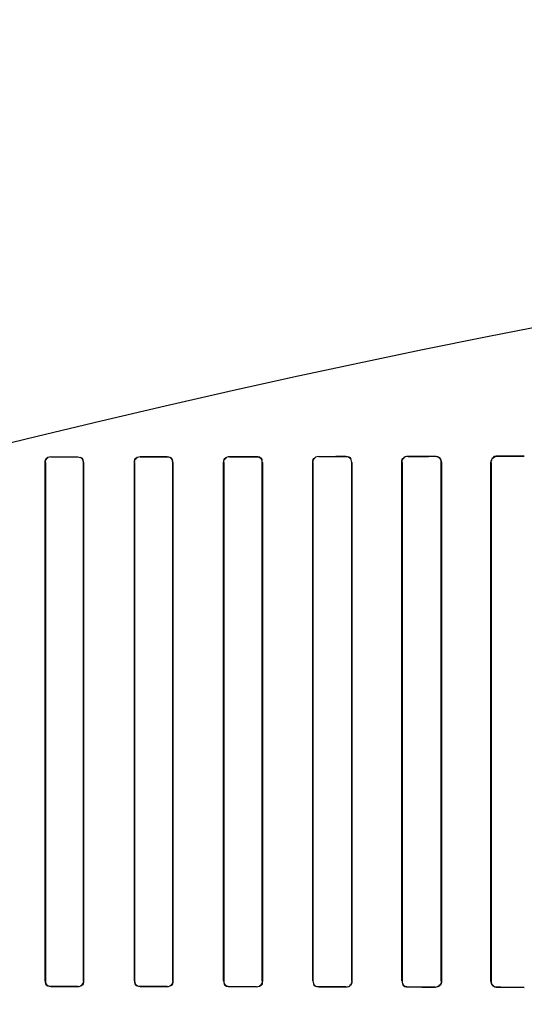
# Model space of a CAD drawing. Header units: millimetres. Extents: x 0 to 297, y 0 to 210.
# Tile 138 of 256: x 56.736 to 56.877, y 157.677 to 157.953. Entities that reach past the tile are written whole.
import ezdxf

# ---------------------------------------------------------------- set-up
doc = ezdxf.new("R2010")
doc.units = ezdxf.units.MM
doc.header["$LTSCALE"] = 16.335
doc.layers.get('0').update_dxf_attribs({"linetype": 'CONTINUOUS'})
for name, color, linetype in [('AXES_REF', 7, 'CONTINUOUS'), ('INTFCLR_1', 7, 'CONTINUOUS'), ('INTFCLR_72935', 7, 'CONTINUOUS')]:
    doc.layers.add(name, color=color, linetype=linetype)

msp = doc.modelspace()

# ---------------------------------------------------------------- linework, layer by layer
at = {"color": 7, "linetype": 'Continuous'}
for radius in [4.8479140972, 4.8475, 4.8164570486]:
    msp.add_circle((57.445730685, 154.9564782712), radius, dxfattribs=at)
msp.add_arc((57.445730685, 154.9564782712), 4.8, 278.2771290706, 261.7228709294, dxfattribs=at)
at = {"layer": 'AXES_REF', "color": 9, "linetype": 'Continuous'}
for radius in [4.4222561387, 2.9642884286]:
    msp.add_circle((57.445730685, 154.9564782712), radius, dxfattribs=at)
at = {"layer": 'AXES_REF', "color": 7, "linetype": 'Continuous'}
msp.add_arc((57.445730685, 154.9564782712), 4.91, 143.2753778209, 36.724622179, dxfattribs=at)
at = {"layer": 'INTFCLR_1', "color": 9, "linetype": 'Continuous'}
for p, q in [((56.7443408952, 157.8305842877), (56.7443408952, 157.830530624)), ((56.7518408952, 157.8305367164), (56.7518408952, 157.8305907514)), ((56.7693408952, 157.8306091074), (56.7693408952, 157.8305539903)), ((56.7768408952, 157.8305627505), (56.7768408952, 157.8306184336)), ((56.7943408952, 157.8306438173), (56.7943408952, 157.8305865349)), ((56.8018408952, 157.830598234), (56.8018408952, 157.8306563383)), ((56.81934089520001, 157.830689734), (56.81934089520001, 157.8306293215)), ((56.82684089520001, 157.8306443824), (56.82684089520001, 157.8307059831)), ((56.84434089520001, 157.8307489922), (56.84434089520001, 157.8306840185)), ((56.85184089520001, 157.8307031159), (56.85184089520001, 157.8307698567)), ((56.8693408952, 157.8308252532), (56.8693408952, 157.8307533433)), ((56.7427826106, 157.8289711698), (56.7427290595, 157.8289711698)), ((56.7534619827, 157.8289711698), (56.7534078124, 157.8289711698)), ((56.7677598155, 157.8289711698), (56.7677048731, 157.8289711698)), ((56.778490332, 157.8289711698), (56.7784344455, 157.8289711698)), ((56.7927279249, 157.8289711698), (56.7926708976, 157.8289711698)), ((56.8035290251, 157.8289711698), (56.80347062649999, 157.8289711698)), ((56.81768592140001, 157.8289711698), (56.8176258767, 157.8289711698)), ((56.8285796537, 157.8289711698), (56.82851762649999, 157.8289711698)), ((56.8426322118, 157.8289711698), (56.84256778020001, 157.8289711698)), ((56.8536448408, 157.8289711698), (56.85357745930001, 157.8289711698)), ((56.8675642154, 157.8289711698), (56.8674931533, 157.8289711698)), ((56.7427290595, 157.6839711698), (56.7427826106, 157.6839711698)), ((56.7534078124, 157.6839711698), (56.7534619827, 157.6839711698)), ((56.7677048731, 157.6839711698), (56.7677598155, 157.6839711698)), ((56.7784344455, 157.6839711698), (56.778490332, 157.6839711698)), ((56.7926708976, 157.6839711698), (56.7927279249, 157.6839711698)), ((56.80347062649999, 157.6839711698), (56.8035290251, 157.6839711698)), ((56.8176258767, 157.6839711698), (56.81768592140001, 157.6839711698)), ((56.82851762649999, 157.6839711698), (56.8285796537, 157.6839711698)), ((56.84256778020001, 157.6839711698), (56.8426322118, 157.6839711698)), ((56.85357745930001, 157.6839711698), (56.8536448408, 157.6839711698)), ((56.8674931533, 157.6839711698), (56.8675642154, 157.6839711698)), ((56.7443408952, 157.6824117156), (56.7443408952, 157.6823580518)), ((56.7518408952, 157.6823515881), (56.7518408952, 157.6824056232)), ((56.7693408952, 157.6823883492), (56.7693408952, 157.6823332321)), ((56.7768408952, 157.6823239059), (56.7768408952, 157.682379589)), ((56.7943408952, 157.6823558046), (56.7943408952, 157.6822985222)), ((56.8018408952, 157.6822860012), (56.8018408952, 157.6823441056)), ((56.81934089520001, 157.682313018), (56.81934089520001, 157.6822526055)), ((56.82684089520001, 157.6822363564), (56.82684089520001, 157.6822979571)), ((56.84434089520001, 157.682258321), (56.84434089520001, 157.6821933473)), ((56.85184089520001, 157.6821724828), (56.85184089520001, 157.6822392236)), ((56.8693408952, 157.6821889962), (56.8693408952, 157.6821170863))]:
    msp.add_line(p, q, dxfattribs=at)
at = {"layer": 'INTFCLR_1', "color": 6, "linetype": 'Continuous'}
for p, q in [((56.7427290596, 157.6839711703), (56.7427290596, 157.8289711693)), ((56.7427826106, 157.68397117), (56.7427826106, 157.8289711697)), ((56.7534078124, 157.8289711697), (56.7534078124, 157.68397117)), ((56.7534619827, 157.8289711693), (56.7534619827, 157.6839711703)), ((56.7677048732, 157.6839711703), (56.7677048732, 157.8289711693)), ((56.7677598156, 157.68397117), (56.7677598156, 157.8289711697)), ((56.7784344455, 157.8289711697), (56.7784344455, 157.68397117)), ((56.7784903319, 157.8289711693), (56.7784903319, 157.6839711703)), ((56.7926708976, 157.6839711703), (56.7926708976, 157.8289711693)), ((56.792727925, 157.68397117), (56.792727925, 157.8289711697)), ((56.80347062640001, 157.8289711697), (56.80347062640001, 157.68397117)), ((56.803529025, 157.8289711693), (56.803529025, 157.6839711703)), ((56.8176258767, 157.6839711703), (56.8176258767, 157.8289711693)), ((56.81768592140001, 157.68397117), (56.81768592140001, 157.8289711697)), ((56.8285176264, 157.8289711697), (56.8285176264, 157.68397117)), ((56.8285796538, 157.8289711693), (56.8285796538, 157.6839711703)), ((56.84256778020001, 157.6839711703), (56.84256778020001, 157.8289711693)), ((56.8426322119, 157.68397117), (56.8426322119, 157.8289711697)), ((56.85357745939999, 157.8289711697), (56.85357745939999, 157.68397117)), ((56.8536448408, 157.8289711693), (56.8536448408, 157.6839711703)), ((56.8674931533, 157.6839711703), (56.8674931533, 157.8289711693)), ((56.8675642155, 157.68397117), (56.8675642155, 157.8289711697))]:
    msp.add_line(p, q, dxfattribs=at)
for centre, major_axis, ratio, start_param, end_param in [((56.68559089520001, 157.8314711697), (0.2607760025, 0), 0.0034906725, -1.3435565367, -1.313931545), ((56.68559089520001, 157.8314711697), (0.2757760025, 0), 0.0034906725, -1.3561158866, -1.328192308), ((56.68559089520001, 157.8314711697), (0.2607760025, 0), 0.0034906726, -1.2438455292, -1.2133136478), ((56.68559089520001, 157.8314711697), (0.2757760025, 0), 0.0034906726, -1.2622347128, -1.2335556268), ((56.68559089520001, 157.8314711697), (0.2607760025, 0), 0.0034906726, -1.140627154, -1.1087454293), ((56.68559089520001, 157.8314711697), (0.2757760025, 0), 0.0034906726, -1.165444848, -1.1356558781), ((56.68559089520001, 157.8314711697), (0.2607760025, 0), 0.0034906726, -1.0322457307, -0.9983944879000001), ((56.68559089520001, 157.8314711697), (0.2757760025, 0), 0.0034906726, -1.0644388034, -1.0330623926), ((56.68559089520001, 157.8314711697), (0.2607760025, 0), 0.0034906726, -0.9162996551, -0.8795209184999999), ((56.68559089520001, 157.8314711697), (0.2757760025, 0), 0.0034906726, -0.9573995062, -0.9237350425), ((56.68559089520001, 157.8314711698), (0.2607760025, 0), 0.0034906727, -0.7888979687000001, -0.7475038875), ((56.68559089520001, 157.8314711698), (0.2757760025, 0), 0.0034906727, -0.8415583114, -0.8044638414), ((56.68559089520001, 157.6814711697), (0.2757760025, 0), 0.0034906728, 1.328192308, 1.3561158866), ((56.68559089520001, 157.6814711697), (0.2607760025, 0), 0.0034906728, 1.313931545, 1.3435565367), ((56.68559089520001, 157.6814711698), (0.2757760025, 0), 0.0034906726, 1.2335556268, 1.2622347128), ((56.68559089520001, 157.6814711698), (0.2607760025, 0), 0.0034906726, 1.2133136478, 1.2438455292), ((56.68559089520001, 157.6814711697), (0.2757760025, 0), 0.0034906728, 1.1356558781, 1.165444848), ((56.68559089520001, 157.6814711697), (0.2607760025, 0), 0.0034906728, 1.1087454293, 1.140627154), ((56.68559089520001, 157.6814711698), (0.2757760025, 0), 0.0034906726, 1.0330623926, 1.0644388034), ((56.68559089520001, 157.6814711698), (0.2607760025, 0), 0.0034906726, 0.9983944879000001, 1.0322457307), ((56.68559089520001, 157.6814711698), (0.2757760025, 0), 0.0034906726, 0.9237350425, 0.9573995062), ((56.68559089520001, 157.6814711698), (0.2607760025, 0), 0.0034906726, 0.8795209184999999, 0.9162996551), ((56.68559089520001, 157.6814711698), (0.2757760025, 0), 0.0034906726, 0.8044638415, 0.8415583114), ((56.68559089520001, 157.6814711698), (0.2607760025, 0), 0.0034906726, 0.7475038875, 0.7888979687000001)]:
    msp.add_ellipse(centre, major_axis=major_axis, ratio=ratio, start_param=start_param, end_param=end_param, dxfattribs=at)
for points in [[(56.7427290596, 157.8289711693), (56.7427290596, 157.8294757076), (56.74293485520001, 157.8303073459), (56.7434393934, 157.8303077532)], [(56.7427826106, 157.8289711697), (56.7427826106, 157.8294943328), (56.7430492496, 157.8303270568), (56.7435724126, 157.830327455)], [(56.7518408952, 157.8305367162), (56.7523378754, 157.8305371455), (56.75315245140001, 157.830324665), (56.75315245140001, 157.8298276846)], [(56.7534619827, 157.8289711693), (56.7534619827, 157.8294300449), (56.7533357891, 157.8302177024), (56.7528769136, 157.8302172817)], [(56.7677048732, 157.8289711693), (56.7677048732, 157.8294256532), (56.767817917, 157.8302103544), (56.7682724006, 157.8302108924)], [(56.7677598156, 157.8289711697), (56.7677598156, 157.8294993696), (56.7680248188, 157.8303423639), (56.7685530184, 157.8303429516)], [(56.7768408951, 157.8306184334), (56.77731570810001, 157.8306190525), (56.7781260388, 157.8304788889), (56.7781260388, 157.8300040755)], [(56.7768408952, 157.83056275), (56.7773498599, 157.830563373), (56.77818142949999, 157.8303407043), (56.77818142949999, 157.8298317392)], [(56.7926708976, 157.8289711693), (56.7926708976, 157.8294291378), (56.792777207, 157.8302231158), (56.7932351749, 157.8302238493)], [(56.792727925, 157.8289711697), (56.792727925, 157.8295001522), (56.7929786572, 157.8303525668), (56.7935076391, 157.8303533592)], [(56.8018408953, 157.8306563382), (56.802333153, 157.8306571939), (56.8031693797, 157.8305036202), (56.8031693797, 157.8300113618)], [(56.8018408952, 157.8305982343), (56.8023665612, 157.8305990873), (56.8032214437, 157.8303616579), (56.8032214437, 157.8298359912)], [(56.8176258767, 157.8289711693), (56.8176258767, 157.8294328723), (56.817722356, 157.8302378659), (56.818184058, 157.8302388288)], [(56.81768592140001, 157.8289711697), (56.81768592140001, 157.8294193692), (56.8177828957, 157.8301994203), (56.8182310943, 157.830200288)], [(56.82684089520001, 157.8307059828), (56.8273564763, 157.8307071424), (56.8282268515, 157.8305348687), (56.8282268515, 157.8300192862)], [(56.82684089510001, 157.8306443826), (56.8273352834, 157.8306454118), (56.8281716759, 157.8304839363), (56.8281716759, 157.829989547)], [(56.84256778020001, 157.8289711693), (56.84256778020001, 157.8294361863), (56.8426501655, 157.8302530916), (56.8431151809, 157.8302543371)], [(56.8426322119, 157.8289711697), (56.8426322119, 157.8294237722), (56.8427178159, 157.8302166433), (56.843170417, 157.8302177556)], [(56.8518408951, 157.8307031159), (56.8523626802, 157.8307044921), (56.8532390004, 157.8305208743), (56.8532390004, 157.8299990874)], [(56.7427290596, 157.6839711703), (56.7427290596, 157.683514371), (56.7428543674, 157.6827309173), (56.7433111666, 157.6827305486)], [(56.7534078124, 157.68397117), (56.7534078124, 157.6834454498), (56.7531390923, 157.6826082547), (56.7526133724, 157.6826087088)], [(56.7534619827, 157.6839711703), (56.7534619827, 157.6835186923), (56.7533455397, 157.6827382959), (56.7528930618, 157.6827387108)], [(56.7677048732, 157.6839711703), (56.7677048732, 157.6835112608), (56.7678260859, 157.6827203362), (56.7682859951, 157.6827197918)], [(56.7784344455, 157.68397117), (56.7784344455, 157.6834464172), (56.7781804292, 157.6826023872), (56.7776556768, 157.6826030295)], [(56.7784903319, 157.6839711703), (56.7784903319, 157.6835156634), (56.7783789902, 157.6827271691), (56.7779234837, 157.682727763)], [(56.80347062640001, 157.68397117), (56.80347062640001, 157.6834396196), (56.8032205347, 157.6825803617), (56.802688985, 157.6825812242)], [(56.803529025, 157.6839711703), (56.803529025, 157.6835121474), (56.8034253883, 157.682713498), (56.80296636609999, 157.6827142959)], [(56.8285176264, 157.68397117), (56.8285176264, 157.6835217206), (56.82842379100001, 157.682736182), (56.8279743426, 157.6827371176)], [(56.8285796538, 157.6839711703), (56.8285796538, 157.6835086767), (56.82848728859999, 157.6826984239), (56.8280247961, 157.6826994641)], [(56.85357745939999, 157.68397117), (56.85357745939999, 157.6835177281), (56.8534966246, 157.68271896), (56.85304318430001, 157.6827201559)], [(56.7443408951, 157.6824117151), (56.7438473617, 157.6824120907), (56.7430384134, 157.6826222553), (56.7430384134, 157.6831157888)], [(56.7693408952, 157.6823883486), (56.7688370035, 157.6823889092), (56.7680136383, 157.6826080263), (56.7680136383, 157.6831119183)], [(56.7943408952, 157.682355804), (56.7938222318, 157.6823565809), (56.7929785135, 157.6825888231), (56.7929785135, 157.6831074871)], [(56.7943408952, 157.6822985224), (56.7938559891, 157.6822992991), (56.7930320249, 157.6824484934), (56.7930320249, 157.6829334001)], [(56.81934089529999, 157.6823130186), (56.8188022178, 157.6823140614), (56.8179313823, 157.6825648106), (56.8179313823, 157.6831034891)], [(56.81934089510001, 157.6822526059), (56.8188351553, 157.6822536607), (56.8179810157, 157.6824196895), (56.8179810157, 157.6829254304)], [(56.84434089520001, 157.6821933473), (56.8438075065, 157.6821947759), (56.8429140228, 157.6823842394), (56.8429140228, 157.6829176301)], [(56.8443408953, 157.6822583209), (56.843830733, 157.6822595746), (56.8429734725, 157.6824355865), (56.8429734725, 157.6829457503)], [(56.8693408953, 157.6821889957), (56.8688644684, 157.6821904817), (56.8680333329, 157.6822897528), (56.8680333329, 157.682766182)]]:
    msp.add_open_spline(points, degree=3, dxfattribs=at)
for points, knots in [([(56.8518408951, 157.8307698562), (56.852293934, 157.8307711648), (56.85325165, 157.8303963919), (56.8536448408, 157.8294374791), (56.8536448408, 157.8289711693)], [0, 0, 0, 0, 0.4927834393, 1, 1, 1, 1]), ([(56.8674931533, 157.8289711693), (56.8674931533, 157.8294375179), (56.8678800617, 157.8304200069), (56.8688631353, 157.8308235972), (56.8693408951, 157.8308252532)], [0, 0, 0, 0, 0.493955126, 1, 1, 1, 1]), ([(56.8675642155, 157.8289711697), (56.8675642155, 157.8294274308), (56.867945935, 157.8303730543), (56.8688895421, 157.8307519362), (56.8693408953, 157.830753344)], [0, 0, 0, 0, 0.5027025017, 1, 1, 1, 1]), ([(56.8536448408, 157.6839711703), (56.8536448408, 157.6835061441), (56.8532531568, 157.6825474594), (56.85229522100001, 157.6821711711), (56.8518408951, 157.6821724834)], [0, 0, 0, 0, 0.50581849, 1, 1, 1, 1]), ([(56.8693408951, 157.6821170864), (56.8688615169, 157.6821187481), (56.8678781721, 157.6825242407), (56.8674931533, 157.683506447), (56.8674931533, 157.6839711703)], [0, 0, 0, 0, 0.5077628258, 1, 1, 1, 1])]:
    msp.add_open_spline(points, degree=3, knots=knots, dxfattribs=at)
at = {"layer": 'INTFCLR_72935', "color": 9, "linetype": 'Continuous'}
for p, q in [((56.7443408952, 157.830530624), (56.7443408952, 157.8305842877)), ((56.7518408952, 157.8305907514), (56.7518408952, 157.8305367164)), ((56.7693408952, 157.8305539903), (56.7693408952, 157.8306091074)), ((56.7768408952, 157.8306184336), (56.7768408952, 157.8305627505)), ((56.7943408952, 157.8305865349), (56.7943408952, 157.8306438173)), ((56.8018408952, 157.8306563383), (56.8018408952, 157.830598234)), ((56.81934089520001, 157.8306293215), (56.81934089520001, 157.830689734)), ((56.82684089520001, 157.8307059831), (56.82684089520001, 157.8306443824)), ((56.84434089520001, 157.8306840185), (56.84434089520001, 157.8307489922)), ((56.85184089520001, 157.8307698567), (56.85184089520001, 157.8307031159)), ((56.8693408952, 157.8307533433), (56.8693408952, 157.8308252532)), ((56.7427290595, 157.8289711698), (56.7427826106, 157.8289711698)), ((56.7534078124, 157.8289711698), (56.7534619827, 157.8289711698)), ((56.7677048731, 157.8289711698), (56.7677598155, 157.8289711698)), ((56.7784344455, 157.8289711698), (56.778490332, 157.8289711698)), ((56.7926708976, 157.8289711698), (56.7927279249, 157.8289711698)), ((56.80347062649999, 157.8289711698), (56.8035290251, 157.8289711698)), ((56.8176258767, 157.8289711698), (56.81768592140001, 157.8289711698)), ((56.82851762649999, 157.8289711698), (56.8285796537, 157.8289711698)), ((56.84256778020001, 157.8289711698), (56.8426322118, 157.8289711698)), ((56.85357745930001, 157.8289711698), (56.8536448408, 157.8289711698)), ((56.8674931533, 157.8289711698), (56.8675642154, 157.8289711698)), ((56.7427826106, 157.6839711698), (56.7427290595, 157.6839711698)), ((56.7534619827, 157.6839711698), (56.7534078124, 157.6839711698)), ((56.7677598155, 157.6839711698), (56.7677048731, 157.6839711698)), ((56.778490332, 157.6839711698), (56.7784344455, 157.6839711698)), ((56.7927279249, 157.6839711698), (56.7926708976, 157.6839711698)), ((56.8035290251, 157.6839711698), (56.80347062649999, 157.6839711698)), ((56.81768592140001, 157.6839711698), (56.8176258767, 157.6839711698)), ((56.8285796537, 157.6839711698), (56.82851762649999, 157.6839711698)), ((56.8426322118, 157.6839711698), (56.84256778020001, 157.6839711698)), ((56.8536448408, 157.6839711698), (56.85357745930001, 157.6839711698)), ((56.8675642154, 157.6839711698), (56.8674931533, 157.6839711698)), ((56.7443408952, 157.6823580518), (56.7443408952, 157.6824117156)), ((56.7518408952, 157.6824056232), (56.7518408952, 157.6823515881)), ((56.7693408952, 157.6823332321), (56.7693408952, 157.6823883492)), ((56.7768408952, 157.682379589), (56.7768408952, 157.6823239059)), ((56.7943408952, 157.6822985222), (56.7943408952, 157.6823558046)), ((56.8018408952, 157.6823441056), (56.8018408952, 157.6822860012)), ((56.81934089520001, 157.6822526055), (56.81934089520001, 157.682313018)), ((56.82684089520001, 157.6822979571), (56.82684089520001, 157.6822363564)), ((56.84434089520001, 157.6821933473), (56.84434089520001, 157.682258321)), ((56.85184089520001, 157.6822392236), (56.85184089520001, 157.6821724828)), ((56.8693408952, 157.6821170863), (56.8693408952, 157.6821889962))]:
    msp.add_line(p, q, dxfattribs=at)
at = {"layer": 'INTFCLR_72935', "color": 6, "linetype": 'Continuous'}
for p, q in [((56.7427290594, 157.8289711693), (56.7427290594, 157.6839711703)), ((56.7427826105, 157.8289711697), (56.7427826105, 157.68397117)), ((56.7534078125, 157.68397117), (56.7534078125, 157.8289711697)), ((56.7534619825, 157.6839711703), (56.7534619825, 157.8289711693)), ((56.7677048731, 157.8289711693), (56.7677048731, 157.6839711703)), ((56.7677598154, 157.8289711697), (56.7677598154, 157.68397117)), ((56.77843444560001, 157.68397117), (56.77843444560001, 157.8289711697)), ((56.778490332, 157.6839711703), (56.778490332, 157.8289711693)), ((56.79267089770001, 157.8289711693), (56.79267089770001, 157.6839711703)), ((56.7927279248, 157.8289711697), (56.7927279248, 157.68397117)), ((56.80347062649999, 157.68397117), (56.80347062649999, 157.8289711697)), ((56.8035290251, 157.6839711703), (56.8035290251, 157.8289711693)), ((56.8176258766, 157.8289711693), (56.8176258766, 157.6839711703)), ((56.81768592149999, 157.8289711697), (56.81768592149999, 157.68397117)), ((56.82851762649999, 157.68397117), (56.82851762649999, 157.8289711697)), ((56.82857965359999, 157.6839711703), (56.82857965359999, 157.8289711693)), ((56.8425677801, 157.8289711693), (56.8425677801, 157.6839711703)), ((56.8426322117, 157.8289711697), (56.8426322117, 157.68397117)), ((56.85357745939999, 157.68397117), (56.85357745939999, 157.8289711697)), ((56.8536448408, 157.6839711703), (56.8536448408, 157.8289711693)), ((56.8674931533, 157.8289711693), (56.8674931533, 157.6839711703)), ((56.8675642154, 157.8289711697), (56.8675642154, 157.68397117))]:
    msp.add_line(p, q, dxfattribs=at)
for centre, major_axis, ratio, start_param, end_param in [((56.68559089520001, 157.8314711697), (0.2607760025, 0), 0.0034906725, -1.3435565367, -1.313931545), ((56.68559089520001, 157.8314711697), (0.2757760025, 0), 0.0034906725, -1.3561158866, -1.328192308), ((56.68559089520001, 157.8314711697), (0.2607760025, 0), 0.0034906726, -1.2438455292, -1.2133136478), ((56.68559089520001, 157.8314711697), (0.2757760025, 0), 0.0034906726, -1.2622347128, -1.2335556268), ((56.68559089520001, 157.8314711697), (0.2607760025, 0), 0.0034906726, -1.140627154, -1.1087454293), ((56.68559089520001, 157.8314711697), (0.2757760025, 0), 0.0034906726, -1.165444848, -1.1356558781), ((56.68559089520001, 157.8314711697), (0.2607760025, 0), 0.0034906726, -1.0322457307, -0.9983944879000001), ((56.68559089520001, 157.8314711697), (0.2757760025, 0), 0.0034906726, -1.0644388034, -1.0330623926), ((56.68559089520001, 157.8314711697), (0.2607760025, 0), 0.0034906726, -0.9162996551, -0.8795209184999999), ((56.68559089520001, 157.8314711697), (0.2757760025, 0), 0.0034906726, -0.9573995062, -0.9237350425), ((56.68559089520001, 157.8314711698), (0.2607760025, 0), 0.0034906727, -0.7888979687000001, -0.7475038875), ((56.68559089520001, 157.8314711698), (0.2757760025, 0), 0.0034906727, -0.8415583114, -0.8044638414), ((56.68559089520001, 157.6814711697), (0.2757760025, 0), 0.0034906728, 1.328192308, 1.3561158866), ((56.68559089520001, 157.6814711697), (0.2607760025, 0), 0.0034906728, 1.313931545, 1.3435565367), ((56.68559089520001, 157.6814711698), (0.2757760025, 0), 0.0034906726, 1.2335556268, 1.2622347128), ((56.68559089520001, 157.6814711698), (0.2607760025, 0), 0.0034906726, 1.2133136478, 1.2438455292), ((56.68559089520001, 157.6814711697), (0.2757760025, 0), 0.0034906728, 1.1356558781, 1.165444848), ((56.68559089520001, 157.6814711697), (0.2607760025, 0), 0.0034906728, 1.1087454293, 1.140627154), ((56.68559089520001, 157.6814711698), (0.2757760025, 0), 0.0034906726, 1.0330623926, 1.0644388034), ((56.68559089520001, 157.6814711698), (0.2607760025, 0), 0.0034906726, 0.9983944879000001, 1.0322457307), ((56.68559089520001, 157.6814711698), (0.2757760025, 0), 0.0034906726, 0.9237350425, 0.9573995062), ((56.68559089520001, 157.6814711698), (0.2607760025, 0), 0.0034906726, 0.8795209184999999, 0.9162996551), ((56.68559089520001, 157.6814711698), (0.2757760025, 0), 0.0034906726, 0.8044638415, 0.8415583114), ((56.68559089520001, 157.6814711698), (0.2607760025, 0), 0.0034906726, 0.7475038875, 0.7888979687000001)]:
    msp.add_ellipse(centre, major_axis=major_axis, ratio=ratio, start_param=start_param, end_param=end_param, dxfattribs=at)
for points in [[(56.7427290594, 157.8289711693), (56.7427290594, 157.8294279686), (56.7428543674, 157.8302114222), (56.7433111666, 157.8302117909)], [(56.7443408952, 157.8305306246), (56.74384542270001, 157.8305302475), (56.7430346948, 157.8303166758), (56.7430346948, 157.8298212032)], [(56.7534078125, 157.8289711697), (56.7534078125, 157.8294968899), (56.7531390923, 157.8303340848), (56.7526133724, 157.8303336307)], [(56.7534619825, 157.8289711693), (56.7534619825, 157.8294236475), (56.75334553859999, 157.8302040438), (56.7528930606, 157.8302036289)], [(56.7677048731, 157.8289711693), (56.7677048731, 157.8294310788), (56.7678260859, 157.8302220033), (56.7682859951, 157.8302225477)], [(56.7693408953, 157.8305539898), (56.7688353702, 157.8305534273), (56.7680105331, 157.8303314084), (56.7680105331, 157.829825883)], [(56.77843444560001, 157.8289711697), (56.77843444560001, 157.8295017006), (56.7781691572, 157.8303501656), (56.7776386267, 157.8303495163)], [(56.778490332, 157.8289711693), (56.778490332, 157.8294266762), (56.7783789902, 157.8302151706), (56.7779234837, 157.8302145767)], [(56.79267089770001, 157.8289711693), (56.79267089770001, 157.8294335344), (56.7927836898, 157.8302326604), (56.79324605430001, 157.8302334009)], [(56.7943408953, 157.8305865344), (56.79381935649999, 157.8305857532), (56.792973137, 157.8303482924), (56.792973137, 157.829826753)], [(56.80347062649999, 157.8289711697), (56.80347062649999, 157.8294223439), (56.8033588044, 157.8302027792), (56.8029076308, 157.8302020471)], [(56.8035290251, 157.8289711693), (56.8035290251, 157.8294301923), (56.803425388, 157.8302288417), (56.80296636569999, 157.8302280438)], [(56.8176258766, 157.8289711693), (56.8176258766, 157.8294364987), (56.8177275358, 157.8302458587), (56.8181928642, 157.8302468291)], [(56.81934089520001, 157.8306293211), (56.81879938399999, 157.8306282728), (56.8179261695, 157.8303722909), (56.8179261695, 157.8298307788)], [(56.82684089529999, 157.8307059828), (56.8273631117, 157.8307071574), (56.8282403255, 157.8305239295), (56.8282403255, 157.8300017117)], [(56.82851762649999, 157.8289711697), (56.82851762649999, 157.8294262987), (56.82841565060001, 157.8302186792), (56.8279605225, 157.8302177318)], [(56.8425677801, 157.8289711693), (56.8425677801, 157.8294393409), (56.842654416, 157.8302602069), (56.84312258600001, 157.8302614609)], [(56.8443408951, 157.8306840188), (56.8438246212, 157.8306827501), (56.8429611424, 157.8304966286), (56.8429611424, 157.8299803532)], [(56.85357745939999, 157.8289711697), (56.85357745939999, 157.8294293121), (56.8534902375, 157.8302339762), (56.8530320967, 157.8302327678)], [(56.8693408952, 157.830753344), (56.868883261, 157.8307519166), (56.8680755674, 157.8306782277), (56.8680755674, 157.8302205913)], [(56.7427826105, 157.68397117), (56.7427826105, 157.6834480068), (56.7430492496, 157.6826152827), (56.7435724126, 157.6826148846)], [(56.7534619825, 157.6839711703), (56.7534619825, 157.6835122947), (56.7533357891, 157.6827246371), (56.7528769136, 157.6827250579)], [(56.7677048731, 157.6839711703), (56.7677048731, 157.6835166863), (56.7678179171, 157.6827319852), (56.7682724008, 157.6827314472)], [(56.7677598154, 157.68397117), (56.7677598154, 157.68344297), (56.7680248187, 157.6825999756), (56.7685530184, 157.6825993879)], [(56.778490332, 157.6839711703), (56.778490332, 157.6835092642), (56.7783693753, 157.6827133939), (56.7779074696, 157.6827139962)], [(56.79267089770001, 157.6839711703), (56.79267089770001, 157.6835132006), (56.79277720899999, 157.682719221), (56.7932351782, 157.6827184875)], [(56.7927279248, 157.68397117), (56.7927279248, 157.6834381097), (56.7929864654, 157.6825824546), (56.7935195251, 157.6825816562)], [(56.8035290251, 157.6839711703), (56.8035290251, 157.6835059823), (56.8034163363, 157.6827000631), (56.8029511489, 157.6827008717)], [(56.81768592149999, 157.68397117), (56.81768592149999, 157.6835191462), (56.8177884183, 157.6827345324), (56.8182404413, 157.6827336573)], [(56.82857965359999, 157.6839711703), (56.82857965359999, 157.6835029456), (56.8284791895, 157.6826857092), (56.828010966, 157.6826867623)], [(56.8426322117, 157.68397117), (56.8426322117, 157.6835151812), (56.84272249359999, 157.6827181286), (56.843178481, 157.6827170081)], [(56.8536448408, 157.6839711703), (56.8536448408, 157.6835015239), (56.8535626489, 157.6826734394), (56.85309300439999, 157.6826747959)], [(56.8675642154, 157.68397117), (56.8675642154, 157.6835125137), (56.8676367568, 157.6827033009), (56.8680954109, 157.6827018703)], [(56.7443408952, 157.6823580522), (56.74382805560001, 157.6823584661), (56.7429891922, 157.6825800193), (56.7429891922, 157.6830928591)], [(56.7518408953, 157.6824056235), (56.752340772, 157.6824051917), (56.753157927, 157.6826229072), (56.753157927, 157.683122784)], [(56.7768408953, 157.6823795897), (56.777352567, 157.6823789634), (56.7781864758, 157.682606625), (56.7781864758, 157.6831182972)], [(56.8018408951, 157.6823441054), (56.8023700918, 157.6823432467), (56.8032279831, 157.6825872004), (56.8032279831, 157.6831163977)], [(56.81934089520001, 157.6822526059), (56.8188305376, 157.6822536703), (56.8179715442, 157.6824271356), (56.8179715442, 157.6829374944)], [(56.82684089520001, 157.6822979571), (56.8273352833, 157.6822969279), (56.8281716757, 157.6824584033), (56.8281716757, 157.6829527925)], [(56.8443408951, 157.6821933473), (56.8438008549, 157.6821947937), (56.8429007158, 157.6823953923), (56.8429007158, 157.6829354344)], [(56.85184089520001, 157.6822392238), (56.8523695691, 157.6822378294), (56.8532527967, 157.6824330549), (56.8532527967, 157.6829617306)]]:
    msp.add_open_spline(points, degree=3, dxfattribs=at)
for points, knots in [([(56.85184089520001, 157.8307698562), (56.8522999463, 157.8307711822), (56.8532588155, 157.8303894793), (56.8536448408, 157.8294315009), (56.8536448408, 157.8289711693)], [0, 0, 0, 0, 0.4993046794, 1, 1, 1, 1]), ([(56.8674931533, 157.8289711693), (56.8674931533, 157.8294391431), (56.867882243, 157.8304216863), (56.8688648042, 157.8308236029), (56.8693408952, 157.8308252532)], [0, 0, 0, 0, 0.4956993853, 1, 1, 1, 1]), ([(56.8693408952, 157.6821170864), (56.8688572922, 157.6821187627), (56.86787351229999, 157.6825295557), (56.8674931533, 157.6835107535), (56.8674931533, 157.6839711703)], [0, 0, 0, 0, 0.5122820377, 1, 1, 1, 1])]:
    msp.add_open_spline(points, degree=3, knots=knots, dxfattribs=at)

doc.saveas('drawing.dxf')
